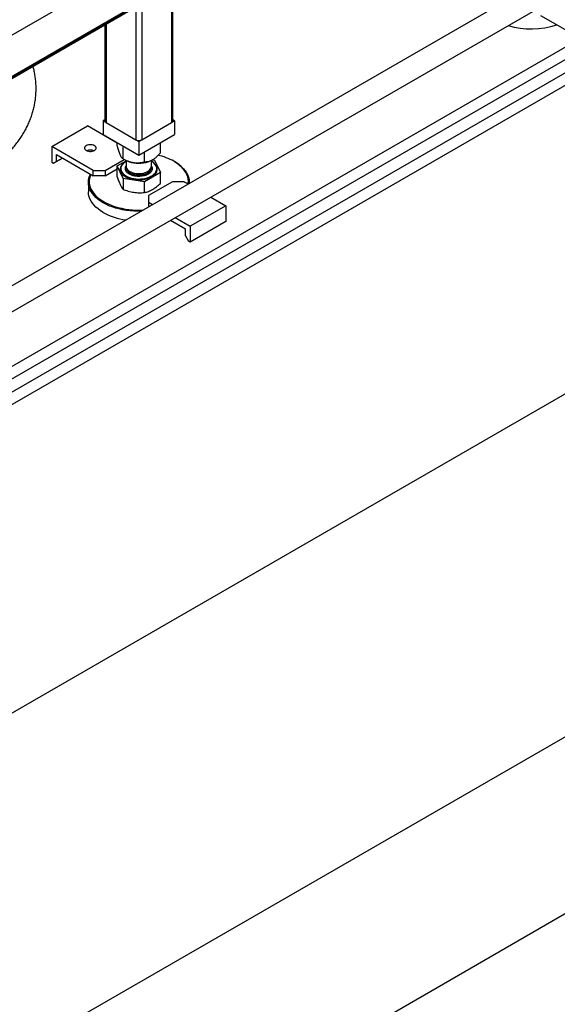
# Model space of a CAD drawing. Header units: millimetres. Extents: x 5 to 589, y 5 to 415.
# Tile 70 of 96: x 503 to 519, y 205 to 234. Entities that reach past the tile are written whole.
import ezdxf

# ---------------------------------------------------------------- set-up
doc = ezdxf.new("R2010")
doc.units = ezdxf.units.MM
doc.layers.add('TRAIT-FORT', color=4, linetype='Continuous', lineweight=25)

msp = doc.modelspace()

# ---------------------------------------------------------------- linework, layer by layer
at = {"layer": 'TRAIT-FORT', "color": 4, "linetype": 'Continuous', "lineweight": 25}
for p, q in [((573.87462, 265.1936), (498.06214, 221.42798)), ((574.73728, 264.9303), (498.01874, 220.64163)), ((498.22088, 221.15301), (574.03336, 264.91863)), ((498.17746, 220.36665), (574.89601, 264.65532)), ((574.74927, 255.38639), (470.53789, 195.22644)), ((539.63119, 247.82116), (467.87235, 206.40999)), ((468.20849, 205.82752), (539.96735, 247.23871)), ((574.74927, 245.17963), (470.53789, 185.01968)), ((475.09593, 182.38839), (579.3073, 242.54833)), ((507.95445, 236.99566), (476.57676, 218.88171)), ((477.62707, 218.20568), (509.00475, 236.31964)), ((509.01511, 236.38335), (477.63742, 218.2694)), ((509.01511, 236.34253), (477.63742, 218.22857)), ((498.76132, 230.40604), (507.83636, 235.64495)), ((507.33584, 235.35601), (507.33584, 231.30017)), ((507.37245, 231.35119), (507.37245, 235.37714)), ((506.27521, 234.74372), (506.27521, 230.78993)), ((506.45199, 234.84577), (506.45199, 230.78993)), ((519.41863, 233.84605), (518.32261, 234.47876)), ((505.35475, 234.21235), (505.35475, 231.35119)), ((505.39136, 234.23349), (505.39136, 231.30017)), ((503.77382, 230.59065), (504.83448, 231.20295)), ((505.72227, 230.69044), (504.83448, 231.20295)), ((505.35475, 231.3811), (505.30294, 231.35119)), ((505.30294, 231.35119), (505.30294, 230.94292)), ((505.30294, 231.35119), (505.39135, 231.30016)), ((505.39136, 231.30017), (506.27521, 230.78993)), ((506.45199, 230.78993), (507.33584, 231.30017)), ((507.33585, 231.30016), (507.42426, 231.35119)), ((507.42426, 231.35119), (507.37245, 231.3811)), ((507.42426, 231.35119), (507.42426, 230.94292)), ((505.30294, 230.94292), (506.3636, 230.33062)), ((506.3636, 230.33062), (507.42426, 230.94292)), ((505.72227, 230.59217), (505.72227, 230.70085)), ((505.89412, 230.22194), (505.89412, 230.59926)), ((506.27519, 230.78992), (506.3636, 230.73889)), ((506.3636, 230.73889), (506.45201, 230.78992)), ((506.3636, 230.73889), (506.3636, 230.33062)), ((507.00493, 230.39377), (507.00493, 230.70085)), ((505.01126, 229.87629), (503.77382, 230.59065)), ((503.77382, 230.59065), (503.77382, 230.12113)), ((503.91524, 230.14156), (503.91524, 230.3457)), ((503.91524, 230.3457), (505.01126, 229.71298)), ((506.53544, 230.12274), (506.53544, 230.42982)), ((503.77382, 230.12113), (503.82686, 230.09052)), ((504.09206, 230.24362), (503.82686, 230.09052)), ((503.82686, 230.09052), (503.91524, 230.14156)), ((503.91524, 230.14156), (504.09205, 230.24363)), ((505.36481, 229.87629), (505.92883, 230.20189)), ((505.72227, 230.0092), (505.9886, 230.16295)), ((505.89404, 230.22199), (505.95695, 230.18566)), ((505.9886, 230.1687), (505.9886, 229.99778)), ((506.7386, 229.99778), (506.7386, 230.1687)), ((506.77629, 230.18981), (506.83309, 230.18103)), ((506.83309, 230.18103), (507.00493, 229.81079)), ((507.42443, 230.13639), (507.40675, 230.1466)), ((505.01126, 229.87629), (505.36481, 229.87629)), ((505.01126, 229.71298), (505.01126, 229.87629)), ((505.36481, 229.71298), (505.72227, 229.91934)), ((505.36481, 229.87629), (505.36481, 229.71298)), ((505.89412, 229.63897), (505.72227, 230.0092)), ((505.72227, 229.68573), (505.72227, 230.0092)), ((505.82985, 229.92633), (505.82985, 229.92429)), ((505.9886, 229.95911), (505.9886, 229.94674)), ((507.00493, 229.81079), (506.53544, 229.53977)), ((506.7386, 229.94674), (506.7386, 229.95911)), ((506.7398, 230.00201), (506.74997, 229.98609)), ((506.89735, 229.92429), (506.89735, 229.92633)), ((507.00493, 229.48733), (507.00493, 229.81079)), ((504.8636, 229.52418), (504.8636, 229.23839)), ((505.36481, 229.71298), (505.01126, 229.71298)), ((506.53544, 229.53977), (505.89412, 229.63897)), ((505.89412, 229.63897), (505.89412, 229.3155)), ((506.53544, 229.2163), (506.53544, 229.53977)), ((507.36239, 229.53952), (506.65528, 229.13132)), ((507.71594, 229.53952), (507.36239, 229.53952)), ((507.71594, 229.53952), (507.83399, 229.47137)), ((507.8636, 229.48846), (507.8636, 229.52418)), ((506.65528, 229.13132), (506.65528, 228.92721)), ((506.65528, 228.92721), (506.77314, 228.85917)), ((506.65528, 228.92721), (506.65528, 228.79116)), ((508.5066, 229.08308), (508.95338, 228.82516)), ((508.95338, 228.82516), (507.89272, 228.21286)), ((508.95338, 228.82516), (508.95338, 228.35565)), ((507.7513, 228.13119), (507.30429, 228.38924)), ((507.44576, 228.47088), (507.89272, 228.21286)), ((508.95338, 228.35565), (507.89272, 227.74335)), ((507.7513, 227.92705), (507.7513, 228.13119)), ((507.89272, 228.21286), (507.89272, 227.74335)), ((507.7513, 227.92705), (507.83969, 227.77396)), ((507.89272, 227.74335), (507.83969, 227.77396))]:
    msp.add_line(p, q, dxfattribs=at)
at = {"layer": 'TRAIT-FORT', "color": 4, "linetype": 'Continuous', "lineweight": 25, "flags": 128}
for points in [[(504.79913, 230.61106), (504.77469, 230.59337), (504.75769, 230.57299), (504.74897, 230.55093), (504.74897, 230.52831), (504.75769, 230.50625), (504.77469, 230.48587), (504.79913, 230.46818), (504.82977, 230.45408), (504.86507, 230.44426), (504.90328, 230.43923), (504.94246, 230.43923), (504.98067, 230.44426), (505.01598, 230.45408), (505.04661, 230.46818), (505.07105, 230.48587), (505.08805, 230.50625), (505.09677, 230.52831), (505.09677, 230.55093), (505.08805, 230.57299), (505.07105, 230.59337), (505.04661, 230.61106), (505.01598, 230.62516), (504.98067, 230.63498), (504.94246, 230.64001), (504.90328, 230.64001), (504.86507, 230.63498), (504.82977, 230.62516), (504.79913, 230.61106)], [(505.97374, 230.13498), (505.94195, 230.11499), (505.9, 230.08218), (505.86567, 230.04654), (505.83951, 230.00866), (505.82196, 229.96916), (505.8133, 229.92869), (505.81368, 229.88791), (505.82309, 229.8475), (505.84137, 229.80811), (505.86823, 229.77039), (505.90322, 229.73497), (505.94577, 229.70242), (505.99518, 229.67328), (506.05064, 229.64803), (506.11124, 229.62707), (506.17598, 229.61077), (506.24381, 229.59937), (506.3136, 229.59308), (506.38421, 229.59199), (506.45449, 229.59612), (506.52327, 229.60541), (506.58943, 229.6197), (506.65188, 229.63875), (506.7096, 229.66226), (506.76163, 229.68984), (506.80714, 229.72103), (506.84535, 229.75532), (506.87566, 229.79215), (506.89756, 229.83092), (506.91069, 229.87099), (506.91484, 229.9117), (506.90994, 229.95238), (506.89607, 229.99236), (506.89607, 229.99236)], [(505.9886, 230.14559), (505.9782, 230.1395), (505.93415, 230.1093), (505.89714, 230.0761), (505.8678, 230.04043), (505.84659, 230.00289), (505.83388, 229.9641), (505.82986, 229.92468), (505.83461, 229.88529), (505.84804, 229.84658)], [(505.84804, 229.84658), (505.86994, 229.80917), (505.89994, 229.77369), (505.93756, 229.74072), (505.98217, 229.71079), (506.03305, 229.6844), (506.08935, 229.66199), (506.15016, 229.64391), (506.21447, 229.63047), (506.28123, 229.62189), (506.34934, 229.61831), (506.41769, 229.61979), (506.48515, 229.6263), (506.55061, 229.63773), (506.61301, 229.65391), (506.6713, 229.67456), (506.72455, 229.69934), (506.77187, 229.72785), (506.81248, 229.75962), (506.84572, 229.79412), (506.87105, 229.8308), (506.88805, 229.86904), (506.89643, 229.90823), (506.89606, 229.94771), (506.88696, 229.98684), (506.86925, 230.02498), (506.84325, 230.0615), (506.80937, 230.0958), (506.76817, 230.12732), (506.7386, 230.14559)], [(507.8332, 229.47183), (507.8352, 229.48685), (507.83853, 229.55285), (507.83299, 229.61881), (507.81861, 229.68432), (507.79548, 229.74899), (507.76373, 229.81243), (507.72357, 229.87426), (507.67523, 229.93411), (507.619, 229.99161), (507.55522, 230.04643), (507.48427, 230.09823), (507.40658, 230.1467)], [(507.42426, 230.13649), (507.50234, 230.08782), (507.57374, 230.03584), (507.63804, 229.98087), (507.69485, 229.92321), (507.74386, 229.86321), (507.78476, 229.80122), (507.81733, 229.7376), (507.84136, 229.67273), (507.85673, 229.60699), (507.86333, 229.54077), (507.86227, 229.48769)], [(506.42629, 228.65901), (506.33487, 228.65841), (506.22015, 228.66222), (506.10627, 228.67109), (505.99391, 228.68496), (505.88371, 228.70376), (505.77633, 228.72738), (505.67239, 228.75567), (505.57252, 228.78847), (505.47728, 228.82558), (505.38725, 228.8668), (505.30294, 228.91188), (505.22486, 228.96054), (505.15346, 229.01252), (505.08917, 229.0675), (505.03235, 229.12516), (504.98334, 229.18516), (504.94244, 229.24715), (504.90987, 229.31076), (504.88584, 229.37563), (504.87048, 229.44137), (504.86388, 229.5076), (504.86608, 229.57392), (504.87707, 229.63995), (504.89678, 229.7053), (504.92241, 229.76427)], [(504.93518, 229.7569), (504.91356, 229.70058), (504.89698, 229.63524), (504.88922, 229.56936), (504.89033, 229.50333), (504.9003, 229.43755), (504.91907, 229.37241), (504.94653, 229.3083), (504.98251, 229.24562), (505.0268, 229.18474), (505.07912, 229.12602), (505.13917, 229.06981), (505.20659, 229.01647), (505.28096, 228.96629), (505.36184, 228.9196), (505.44875, 228.87667), (505.54116, 228.83775), (505.63852, 228.80308), (505.74024, 228.77288), (505.84571, 228.74731), (505.95429, 228.72654), (506.06533, 228.71069), (506.17817, 228.69985), (506.29212, 228.6941), (506.4065, 228.69346), (506.49086, 228.69627)], [(505.84804, 229.84454), (505.86994, 229.80713), (505.89994, 229.77165), (505.93756, 229.73868), (505.98217, 229.70875), (506.03305, 229.68236), (506.08935, 229.65994), (506.15016, 229.64187), (506.21447, 229.62843), (506.28123, 229.61985), (506.34934, 229.61627), (506.41769, 229.61775), (506.48515, 229.62426), (506.55061, 229.63569), (506.61301, 229.65187), (506.6713, 229.67252), (506.72455, 229.6973), (506.77187, 229.72581), (506.81248, 229.75758), (506.84572, 229.79208), (506.87105, 229.82876), (506.88805, 229.867), (506.89643, 229.90619), (506.89735, 229.92429)], [(505.9886, 229.99778), (505.99081, 229.97432), (506.00138, 229.94175)], [(505.9886, 229.94674), (505.99081, 229.92329), (506.00138, 229.89071)], [(505.9901, 229.97844), (505.98861, 229.96049), (505.99264, 229.92743), (506.00536, 229.89511), (506.02648, 229.86429), (506.05551, 229.83569), (506.09175, 229.80999), (506.13437, 229.78778), (506.18236, 229.76959), (506.23459, 229.75584), (506.28985, 229.74685), (506.34684, 229.74284), (506.40423, 229.7439), (506.46066, 229.75)], [(506.00138, 229.94175), (506.02044, 229.91048), (506.04754, 229.88127), (506.08206, 229.85478), (506.12317, 229.83164), (506.16991, 229.8124), (506.2212, 229.79751), (506.27583, 229.78731), (506.33251, 229.78204), (506.38992, 229.78183), (506.44671, 229.78668), (506.50156, 229.79647), (506.55317, 229.81099), (506.60034, 229.82989), (506.64196, 229.85272), (506.67705, 229.87895), (506.7048, 229.90796), (506.72455, 229.93908), (506.73584, 229.97158), (506.7386, 229.99778)], [(506.00138, 229.89071), (506.02044, 229.85945), (506.04754, 229.83023), (506.08206, 229.80375), (506.12317, 229.78061), (506.16991, 229.76137), (506.2212, 229.74647), (506.27583, 229.73627), (506.33251, 229.731), (506.38992, 229.73079), (506.44671, 229.73564), (506.50156, 229.74544), (506.55317, 229.75996), (506.60034, 229.77885), (506.64196, 229.80168), (506.67705, 229.82791), (506.7048, 229.85693), (506.72455, 229.88805), (506.73584, 229.92054), (506.7386, 229.94674)], [(506.46066, 229.75), (506.51481, 229.761), (506.56542, 229.77665), (506.61131, 229.79657), (506.65138, 229.82031), (506.68471, 229.84729), (506.71051, 229.8769), (506.72818, 229.90843), (506.73731, 229.94116), (506.73768, 229.9743), (506.7371, 229.97844)], [(505.30294, 228.62609), (505.22486, 228.67476), (505.15346, 228.72673), (505.08917, 228.78171), (505.03235, 228.83937), (504.98334, 228.89937), (504.94244, 228.96136), (504.90987, 229.02497), (504.88584, 229.08984), (504.87048, 229.15558), (504.86388, 229.22181), (504.8636, 229.23839)]]:
    msp.add_lwpolyline(points, dxfattribs=at)
at = {"layer": 'TRAIT-FORT', "color": 4, "linetype": 'Continuous', "lineweight": 25}
for centre, radius, start, end in [((518.02961, 236.54942), 2.4633, 253.850988, 288.048706), ((505.41731, 231.35743), 0.06287, 185.694799, 245.625342), ((507.30989, 231.35743), 0.06287, 294.374658, 354.305201), ((506.3636, 230.96052), 0.19213, 242.609672, 297.390328), ((504.92287, 230.20084), 0.27701, 68.161122, 111.838878), ((506.52779, 228.57964), 1.79664, 60.716551, 76.645507), ((506.31095, 230.8179), 0.7246, 240.754562, 262.372815), ((506.36458, 230.96955), 0.88265, 260.228903, 297.357175), ((506.58473, 229.82366), 0.35411, 28.451599, 61.543858), ((506.01617, 229.92483), 0.18632, 180.166561, 205.527035), ((506.23996, 230.316), 1.93231, 240.992733, 262.260109)]:
    msp.add_arc(centre, radius, start, end, dxfattribs=at)
for points, knots in [([(501.88053, 229.91029), (501.89202, 229.91757), (501.95285, 229.95612), (502.05761, 230.03124), (502.19389, 230.13565), (502.32297, 230.24522), (502.44497, 230.35903), (502.5594, 230.4769), (502.66603, 230.59843), (502.76467, 230.72326), (502.85518, 230.85105), (502.93749, 230.98148), (503.01155, 231.11424), (503.07736, 231.24903), (503.13492, 231.38557), (503.18426, 231.52356), (503.2254, 231.66274), (503.25837, 231.80282), (503.28322, 231.94351), (503.29999, 232.08453), (503.30873, 232.22561), (503.30951, 232.36648), (503.30235, 232.50682), (503.28749, 232.64641), (503.26444, 232.78481), (503.24103, 232.89567), (503.2227, 232.95952), (503.21727, 232.97841)], [0, 0, 0, 0, 0.01101803, 0.05833299, 0.10537397, 0.15204163, 0.19824536, 0.2439097, 0.28897934, 0.33342139, 0.37722494, 0.42039859, 0.46296684, 0.50496623, 0.54644174, 0.58744385, 0.6280263, 0.66824447, 0.70815446, 0.74781244, 0.78727447, 0.82659646, 0.86583434, 0.90502769, 0.94423138, 0.98350249, 1, 1, 1, 1]), ([(505.72227, 230.59217), (505.73404, 230.54974), (505.75187, 230.48547), (505.77739, 230.40956), (505.79426, 230.36541), (505.80459, 230.34243), (505.80819, 230.33442)], [0, 0, 0, 0, 0.43204542, 0.65434926, 0.87965336, 1, 1, 1, 1]), ([(505.80819, 230.33442), (505.81566, 230.31936), (505.83076, 230.28893), (505.85274, 230.25776), (505.87399, 230.23509), (505.88739, 230.22634), (505.89412, 230.22194)], [0, 0, 0, 0, 0.24957791, 0.50436411, 0.75104693, 1, 1, 1, 1]), ([(507.00493, 230.39377), (506.97742, 230.36322), (506.92687, 230.30711), (506.84768, 230.23552), (506.79625, 230.2024), (506.77019, 230.18562)], [0, 0, 0, 0, 0.370774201, 0.681181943, 1, 1, 1, 1]), ([(506.21478, 230.09971), (506.1869, 230.10505), (506.13055, 230.11586), (506.04853, 230.14474), (505.96922, 230.18012), (505.91923, 230.20796), (505.89412, 230.22194)], [0, 0, 0, 0, 0.24957791, 0.50436411, 0.75104693, 1, 1, 1, 1]), ([(506.53544, 230.12274), (506.49152, 230.11245), (506.42499, 230.09688), (506.32972, 230.09071), (506.2668, 230.09262), (506.22821, 230.09787), (506.21478, 230.09971)], [0, 0, 0, 0, 0.43204542, 0.65434926, 0.87965336, 1, 1, 1, 1]), ([(506.77019, 230.18562), (506.76607, 230.18329), (506.73319, 230.16467), (506.67064, 230.13895), (506.59666, 230.12441), (506.55259, 230.12321), (506.53544, 230.12274)], [0, 0, 0, 0, 0.050399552, 0.402613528, 0.76758847, 1, 1, 1, 1]), ([(505.97723, 229.86656), (505.9721, 229.88038), (505.96153, 229.90883), (505.9649, 229.95346), (505.97348, 229.98576), (505.98589, 230.00141), (505.98709, 230.00292)], [0, 0, 0, 0, 0.30465895, 0.62756686, 0.96389932, 1, 1, 1, 1]), ([(506.46713, 229.70328), (506.44323, 229.70036), (506.39399, 229.69434), (506.31622, 229.69561), (506.23742, 229.70548), (506.16219, 229.72494), (506.09538, 229.75282), (506.04118, 229.78729), (506.00039, 229.82553), (505.9848, 229.85315), (505.97723, 229.86656)], [0, 0, 0, 0, 0.11651603, 0.24001133, 0.36864081, 0.5, 0.63135919, 0.75998867, 0.88348397, 1, 1, 1, 1]), ([(506.74997, 229.98609), (506.75503, 229.9723), (506.76546, 229.94387), (506.76326, 229.89898), (506.74617, 229.85349), (506.71246, 229.81005), (506.66415, 229.77149), (506.60446, 229.7402), (506.53821, 229.71665), (506.49036, 229.70765), (506.46713, 229.70328)], [0, 0, 0, 0, 0.11651603, 0.24001133, 0.36864081, 0.5, 0.63135919, 0.75998867, 0.88348397, 1, 1, 1, 1]), ([(505.72227, 229.68573), (505.73623, 229.64395), (505.76439, 229.55961), (505.7935, 229.49253), (505.80819, 229.45868)], [0, 0, 0, 0, 0.495457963, 1, 1, 1, 1]), ([(505.80819, 229.45868), (505.82259, 229.42978), (505.8517, 229.37133), (505.87988, 229.33425), (505.89412, 229.3155)], [0, 0, 0, 0, 0.49451073, 1, 1, 1, 1]), ([(506.77019, 229.30988), (506.80952, 229.3347), (506.88906, 229.38489), (506.96603, 229.45293), (507.00493, 229.48733)], [0, 0, 0, 0, 0.49451073, 1, 1, 1, 1]), ([(505.89412, 229.3155), (505.94619, 229.29573), (506.0513, 229.25581), (506.15996, 229.23465), (506.21478, 229.22397)], [0, 0, 0, 0, 0.49545796, 1, 1, 1, 1]), ([(506.21478, 229.22397), (506.26851, 229.21777), (506.37717, 229.20523), (506.4823, 229.21258), (506.53544, 229.2163)], [0, 0, 0, 0, 0.49451073, 1, 1, 1, 1]), ([(506.53544, 229.2163), (506.57357, 229.22659), (506.65051, 229.24735), (506.73005, 229.28891), (506.77019, 229.30988)], [0, 0, 0, 0, 0.49545796, 1, 1, 1, 1])]:
    msp.add_open_spline(points, degree=3, knots=knots, dxfattribs=at)

doc.saveas('drawing.dxf')
